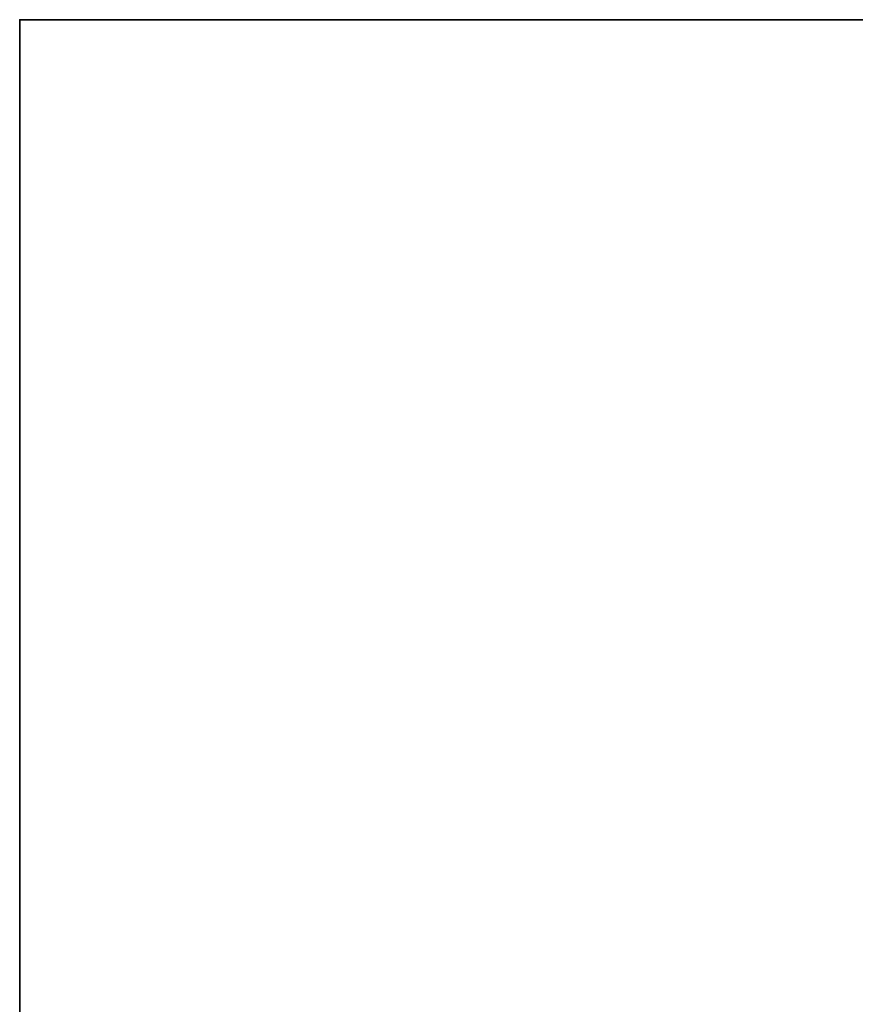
# Model space of a CAD drawing. Header units: millimetres. Extents: x -493 to 6693, y -115 to 145.
# Tile 13 of 256: x -322 to -318.95, y -29.6 to -26. Entities that reach past the tile are written whole.
import ezdxf

# ---------------------------------------------------------------- set-up
doc = ezdxf.new("R2010")
doc.units = ezdxf.units.MM
doc.layers.add('151', color=7, linetype='Continuous', true_color=0xffffff)

# ---------------------------------------------------------------- blocks, each defined once
blk = doc.blocks.new('UG_SURFACE_067')
at = {"layer": '151', "color": 252, "linetype": 'Continuous', "lineweight": 35}
for points in [[(-322, -26, 2030), (322, -26, 2030), (309, -26, 2017), (-309, -26, 2017)], [(-309, -26, 2017), (-309, -26), (-322, -26), (-322, -26, 2030)], [(322, -37.1), (-322, -37.1), (-322, -26), (-309, -26)], [(-322, -26), (-322, -37.1), (-322, -39.1, 2)], [(-322, -39.1, 2), (-322, -39.1, 2030), (-322, -26, 2030), (-322, -26)], [(322, -39.1, 2030), (322, -26, 2030), (-322, -26, 2030), (-322, -39.1, 2030)]]:
    blk.add_3dface(points, dxfattribs=at)

msp = doc.modelspace()

# ---------------------------------------------------------------- linework, layer by layer
at = {"layer": '151', "color": 253, "linetype": 'Continuous', "lineweight": -3}
for p, q in [((-322, -26, 2030), (-322, -39.1, 2030)), ((-322, -26), (-322, -26, 2030)), ((-322, -26, 2030), (322, -26, 2030)), ((-322, -26), (-322, -37.1)), ((-322, -26), (-309, -26))]:
    msp.add_line(p, q, dxfattribs=at)

# ---------------------------------------------------------------- block references
msp.add_blockref('UG_SURFACE_067', (0, 0), dxfattribs=at)

doc.saveas('drawing.dxf')
